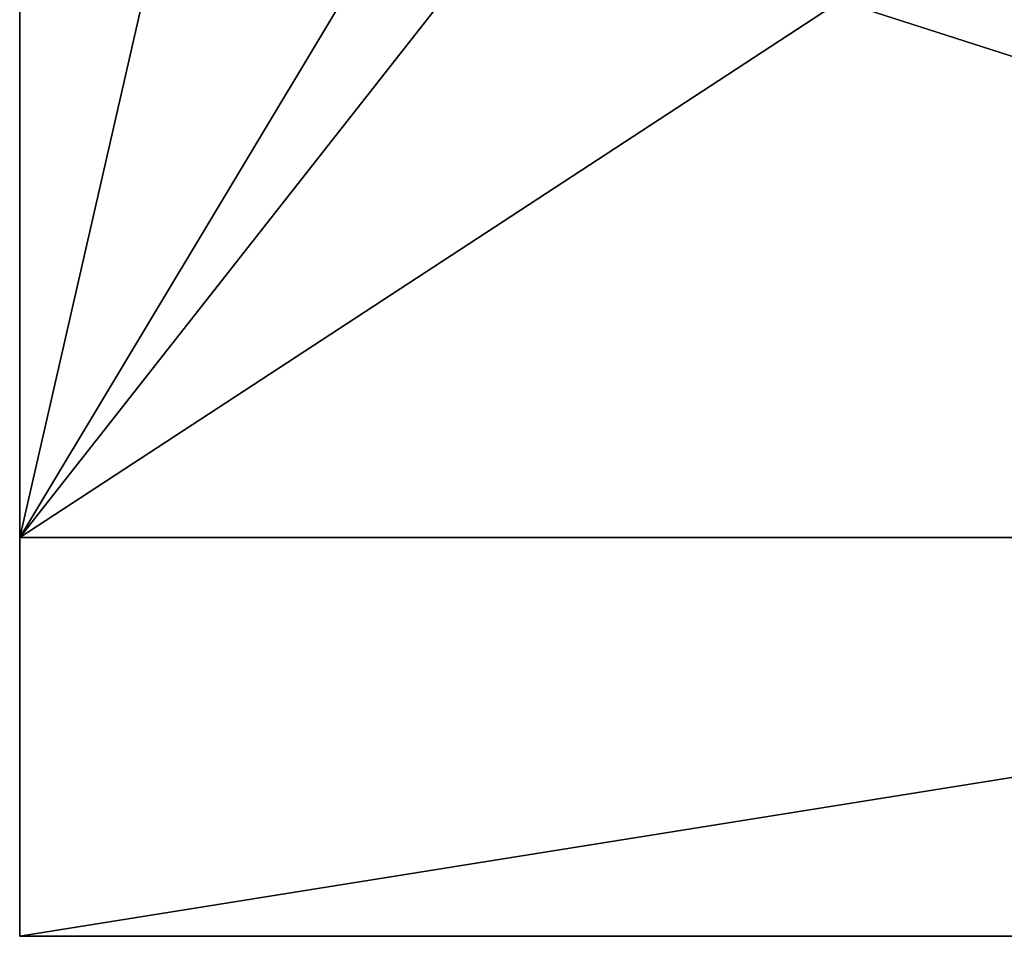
# Model space of a CAD drawing. Extents: x 0 to 500, y 0 to 45.
# Tile 87 of 160: x 302.78 to 307.72, y 18.95 to 23.55. Entities that reach past the tile are written whole.
import ezdxf

# ---------------------------------------------------------------- set-up
doc = ezdxf.new("R2010")
doc.units = 0
doc.layers.get('0').update_dxf_attribs({"color": 13, "linetype": 'CONTINUOUS'})

# ---------------------------------------------------------------- blocks, each defined once
blk = doc.blocks.new('COMPONENT')
for p, q in [((3, 18.012, 12.25), (3, 5.512, 12.25)), ((3, 18.012, 7.75), (3, 5.512, 7.75)), ((3, 18.012, 12.25), (3, 5.512, 12.25)), ((3, 18.012, 7.75), (3, 5.512, 7.75)), ((5, 18.012, 11.55), (5, 5.512, 11.55)), ((5, 18.012, 12.25), (5, 5.512, 12.25)), ((5, 18.012, 7.75), (5, 5.512, 7.75)), ((5, 18.012, 8.45), (5, 5.512, 8.45)), ((5, 18.012, 11.55), (5, 5.512, 11.55)), ((5, 18.012, 12.25), (5, 5.512, 12.25)), ((5, 18.012, 7.75), (5, 5.512, 7.75)), ((5, 18.012, 8.45), (5, 5.512, 8.45)), ((3, 5.512, 12.25), (5, 5.512, 12.25)), ((3, 5.512, 7.75), (3, 5.512, 12.25)), ((5, 5.512, 7.75), (3, 5.512, 7.75)), ((3, 5.512, 7.75), (5, 5.512, 7.75)), ((3, 5.512, 12.25), (3, 5.512, 7.75)), ((5, 5.512, 12.25), (3, 5.512, 12.25)), ((5, 5.512, 11.55), (15, 5.512, 11.55)), ((5, 5.512, 12.25), (5, 5.512, 11.55)), ((5, 5.512, 8.45), (5, 5.512, 7.75)), ((15, 5.512, 8.45), (5, 5.512, 8.45)), ((5, 5.512, 8.45), (15, 5.512, 8.45)), ((5, 5.512, 7.75), (5, 5.512, 8.45)), ((15, 5.512, 11.55), (5, 5.512, 11.55)), ((5, 5.512, 11.55), (5, 5.512, 12.25))]:
    blk.add_line(p, q)
mesh = blk.add_polyface()
corners = [(3, 5.512, 12.25), (5, 18.012, 12.25), (3, 18.012, 12.25), (5, 5.512, 12.25)]
mesh.append_faces([[corners[k] for k in face] for face in [(0, 1, 2), (1, 0, 3)]], dxfattribs={"vtx0": -1})
mesh = blk.add_polyface()
corners = [(3, 18.012, 12.25), (3, 5.512, 7.75), (3, 5.512, 12.25), (3, 18.012, 7.75)]
mesh.append_faces([[corners[k] for k in face] for face in [(0, 1, 2), (1, 0, 3)]], dxfattribs={"vtx0": -1})
mesh = blk.add_polyface()
corners = [(5, 18.012, 7.75), (3, 5.512, 7.75), (3, 18.012, 7.75), (5, 5.512, 7.75)]
mesh.append_faces([[corners[k] for k in face] for face in [(0, 1, 2), (1, 0, 3)]], dxfattribs={"vtx0": -1})
mesh = blk.add_polyface()
corners = [(12.3086, 6.6277, 11.55), (7.6914, 7.1277, 11.55), (7.6914, 6.6277, 11.55), (12.3086, 7.1277, 11.55), (12.3086, 7.6277, 11.55), (12.3086, 8.1277, 11.55), (12.3086, 8.6277, 11.55), (12.3086, 9.1277, 11.55), (12.3086, 9.6277, 11.55), (5, 5.512, 11.55), (7.6914, 6.1277, 11.55), (15, 5.512, 11.55), (12.3086, 6.1277, 11.55), (15, 18.012, 11.55), (5, 18.012, 11.55), (7.6914, 9.6277, 11.55), (7.6914, 7.6277, 11.55), (7.6914, 8.1277, 11.55), (7.6914, 8.6277, 11.55), (7.6914, 9.1277, 11.55)]
mesh.append_faces([[corners[k] for k in face] for face in [(0, 1, 2), (1, 0, 3), (3, 0, 4), (5, 0, 6), (7, 0, 8), (10, 11, 12), (12, 11, 0), (14, 15, 13), (15, 18, 19), (6, 19, 18), (19, 6, 7), (4, 17, 16), (17, 4, 5), (2, 1, 10)]], dxfattribs={"vtx0": -1, "vtx1": -1})
mesh.append_faces([[corners[k] for k in face] for face in [(4, 0, 5), (6, 0, 7), (9, 10, 1), (15, 9, 16), (16, 9, 1), (15, 16, 17), (13, 8, 0), (17, 16, 16), (1, 16, 1), (1, 1, 2)]], dxfattribs={"vtx0": -1, "vtx1": -1, "vtx2": -1})
mesh.append_faces([[corners[k] for k in face] for face in [(10, 9, 11), (0, 11, 13), (15, 14, 9), (15, 17, 18), (13, 15, 8), (16, 1, 16)]], dxfattribs={"vtx0": -1, "vtx2": -1})
mesh = blk.add_polyface()
corners = [(5, 18.012, 11.55), (5, 5.512, 12.25), (5, 5.512, 11.55), (5, 18.012, 12.25)]
mesh.append_faces([[corners[k] for k in face] for face in [(0, 1, 2), (1, 0, 3)]], dxfattribs={"vtx0": -1})
mesh = blk.add_polyface()
corners = [(5, 18.012, 7.75), (5, 5.512, 8.45), (5, 5.512, 7.75), (5, 18.012, 8.45)]
mesh.append_faces([[corners[k] for k in face] for face in [(0, 1, 2), (1, 0, 3)]], dxfattribs={"vtx0": -1})
mesh = blk.add_polyface()
corners = [(5, 18.012, 8.45), (7.6914, 9.6277, 8.45), (5, 5.512, 8.45), (15, 18.012, 8.45), (7.6914, 7.6277, 8.45), (12.3086, 9.6277, 8.45), (12.3086, 9.1277, 8.45), (12.3086, 8.6277, 8.45), (12.3086, 8.1277, 8.45), (12.3086, 7.6277, 8.45), (12.3086, 7.1277, 8.45), (12.3086, 6.6277, 8.45), (12.3086, 6.1277, 8.45), (7.6914, 6.1277, 8.45), (15, 5.512, 8.45), (7.6914, 7.1277, 8.45), (7.6914, 6.6277, 8.45), (7.6914, 8.1277, 8.45), (7.6914, 8.6277, 8.45), (7.6914, 9.1277, 8.45)]
mesh.append_faces([[corners[k] for k in face] for face in [(0, 1, 2), (1, 3, 5), (5, 3, 6), (7, 3, 8), (9, 3, 10), (11, 3, 12), (2, 13, 14), (13, 15, 16), (14, 12, 3), (10, 16, 15), (16, 10, 11), (8, 4, 17), (4, 8, 9), (6, 18, 19), (18, 6, 7), (17, 19, 18)]], dxfattribs={"vtx0": -1, "vtx1": -1})
mesh.append_faces([[corners[k] for k in face] for face in [(2, 1, 4), (6, 3, 7), (8, 3, 9), (10, 3, 11), (13, 2, 15), (15, 2, 4), (16, 15, 15), (4, 15, 4), (4, 4, 17), (1, 17, 4)]], dxfattribs={"vtx0": -1, "vtx1": -1, "vtx2": -1})
mesh.append_faces([[corners[k] for k in face] for face in [(1, 0, 3), (14, 13, 12), (15, 4, 15), (17, 1, 19)]], dxfattribs={"vtx0": -1, "vtx2": -1})
mesh = blk.add_polyface()
corners = [(17, 5.512, 12.25), (15, 5.512, 7.75), (17, 5.512, 7.75), (15, 5.512, 8.45), (15, 5.512, 11.55), (5, 5.512, 8.45), (15, 5.512, 12.25), (5, 5.512, 7.75), (3, 5.512, 12.25), (3, 5.512, 7.75), (5, 5.512, 11.55), (5, 5.512, 12.25)]
mesh.append_faces([[corners[k] for k in face] for face in [(0, 1, 2), (4, 0, 6), (7, 8, 9), (8, 10, 11)]], dxfattribs={"vtx0": -1})
mesh.append_faces([[corners[k] for k in face] for face in [(1, 0, 3), (3, 4, 5), (10, 5, 4)]], dxfattribs={"vtx0": -1, "vtx1": -1})
mesh.append_faces([[corners[k] for k in face] for face in [(3, 0, 4), (8, 5, 10)]], dxfattribs={"vtx0": -1, "vtx1": -1, "vtx2": -1})
mesh.append_faces([[corners[k] for k in face] for face in [(8, 7, 5)]], dxfattribs={"vtx0": -1, "vtx2": -1})
blk = doc.blocks.new('GROUP_4')
at = {"extrusion": (1.57063e-15, -1, 3.9443e-31), "rotation": 270}
blk.add_blockref('COMPONENT', (222.268, 20.0502, -90.3342), dxfattribs=at)

msp = doc.modelspace()

# ---------------------------------------------------------------- block references
at = {"extrusion": (0, -1, -2.77556e-16)}
msp.add_blockref('GROUP_4', (75, -40, -36), dxfattribs=at)

doc.saveas('drawing.dxf')
